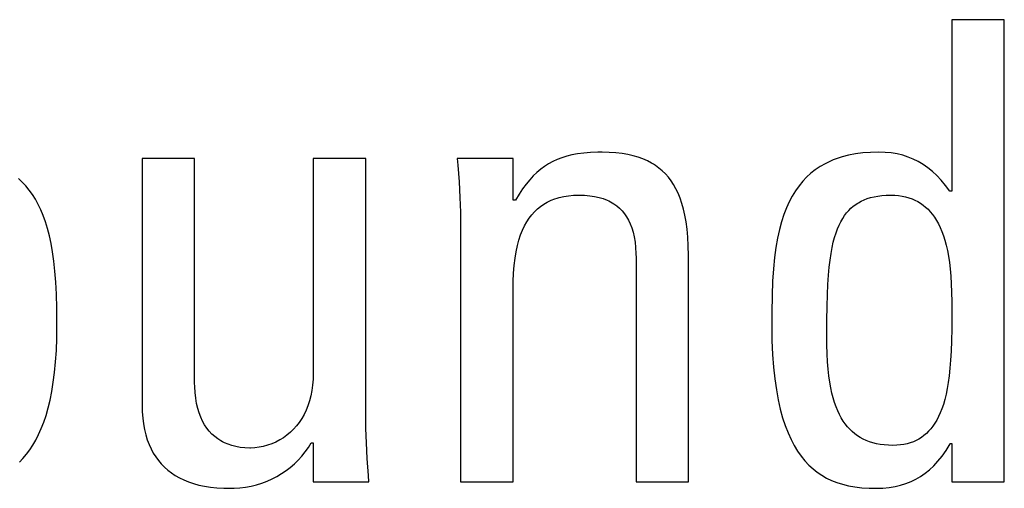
# Model space of a CAD drawing. Header units: millimetres. Extents: x -844 to -217, y -125 to 557.
# Tile 36 of 178: x -588.63 to -585.11, y 171.88 to 173.55. Entities that reach past the tile are written whole.
import ezdxf

# ---------------------------------------------------------------- set-up
doc = ezdxf.new("R2010")
doc.units = ezdxf.units.MM
doc.header["$LTSCALE"] = 23.1
doc.layers.add('R912005577_AM_0', color=7, linetype='CONTINUOUS')

msp = doc.modelspace()

# ---------------------------------------------------------------- linework, layer by layer
at = {"layer": 'R912005577_AM_0', "color": 7}
for p, q in [((-585.1069, 173.5536), (-585.2949, 173.5536)), ((-585.2949, 173.5536), (-585.2949, 172.9391)), ((-585.1069, 171.898), (-585.1069, 173.5536)), ((-586.6734, 173.0645), (-586.691, 173.059)), ((-586.6546, 173.0691), (-586.6734, 173.0645)), ((-586.6344, 173.0729), (-586.6546, 173.0691)), ((-586.6124, 173.0758), (-586.6344, 173.0729)), ((-586.5884, 173.0778), (-586.6124, 173.0758)), ((-586.5619, 173.0789), (-586.5884, 173.0778)), ((-586.5469, 173.079), (-586.5619, 173.0789)), ((-586.5213, 173.0785), (-586.5469, 173.079)), ((-586.4974, 173.0768), (-586.5213, 173.0785)), ((-586.4752, 173.0742), (-586.4974, 173.0768)), ((-586.4545, 173.0707), (-586.4752, 173.0742)), ((-586.4352, 173.0662), (-586.4545, 173.0707)), ((-586.4172, 173.0609), (-586.4352, 173.0662)), ((-585.6873, 173.0621), (-585.7089, 173.0551)), ((-585.6643, 173.068), (-585.6873, 173.0621)), ((-585.6397, 173.0727), (-585.6643, 173.068)), ((-585.6137, 173.0762), (-585.6397, 173.0727)), ((-585.5859, 173.0783), (-585.6137, 173.0762)), ((-585.5563, 173.079), (-585.5859, 173.0783)), ((-585.5333, 173.0783), (-585.5563, 173.079)), ((-585.5115, 173.0762), (-585.5333, 173.0783)), ((-585.4906, 173.0727), (-585.5115, 173.0762)), ((-585.4706, 173.0678), (-585.4906, 173.0727)), ((-585.4514, 173.0616), (-585.4706, 173.0678)), ((-588.0052, 173.056), (-588.1932, 173.056)), ((-588.1932, 173.056), (-588.1932, 172.1732)), ((-588.0052, 172.2535), (-588.0052, 173.056)), ((-587.3929, 173.056), (-587.581, 173.056)), ((-587.581, 173.056), (-587.581, 172.2879)), ((-587.3929, 172.1388), (-587.3929, 173.056)), ((-586.8656, 173.056), (-587.0651, 173.056)), ((-587.0651, 173.056), (-587.0631, 173.0327)), ((-587.0631, 173.0327), (-587.0588, 172.9725)), ((-586.8656, 172.907), (-586.8656, 173.056)), ((-586.7527, 173.0283), (-586.7665, 173.0181)), ((-586.7382, 173.0374), (-586.7527, 173.0283)), ((-586.7233, 173.0455), (-586.7382, 173.0374)), ((-586.7076, 173.0527), (-586.7233, 173.0455)), ((-586.691, 173.059), (-586.7076, 173.0527)), ((-586.4004, 173.0548), (-586.4172, 173.0609)), ((-586.3846, 173.0479), (-586.4004, 173.0548)), ((-586.3699, 173.0401), (-586.3846, 173.0479)), ((-586.3629, 173.036), (-586.3699, 173.0401)), ((-586.3561, 173.0316), (-586.3629, 173.036)), ((-586.3433, 173.0223), (-586.3561, 173.0316)), ((-585.7665, 173.0273), (-585.7834, 173.0158)), ((-585.7485, 173.0376), (-585.7665, 173.0273)), ((-585.7293, 173.0469), (-585.7485, 173.0376)), ((-585.7193, 173.0511), (-585.7293, 173.0469)), ((-585.7089, 173.0551), (-585.7193, 173.0511)), ((-585.4329, 173.0541), (-585.4514, 173.0616)), ((-585.415, 173.0452), (-585.4329, 173.0541)), ((-585.3977, 173.035), (-585.415, 173.0452)), ((-585.3809, 173.0232), (-585.3977, 173.035)), ((-586.7931, 172.9942), (-586.8059, 172.9803)), ((-586.78, 173.0068), (-586.7931, 172.9942)), ((-586.7665, 173.0181), (-586.78, 173.0068)), ((-586.3312, 173.0122), (-586.3433, 173.0223)), ((-586.32, 173.0012), (-586.3312, 173.0122)), ((-586.3095, 172.9893), (-586.32, 173.0012)), ((-585.7994, 173.0033), (-585.8144, 172.9895)), ((-585.7834, 173.0158), (-585.7994, 173.0033)), ((-585.3645, 173.01), (-585.3809, 173.0232)), ((-585.3484, 172.995), (-585.3645, 173.01)), ((-585.3326, 172.9783), (-585.3484, 172.995)), ((-588.6223, 172.9722), (-588.6359, 172.9853)), ((-588.6095, 172.9582), (-588.6223, 172.9722)), ((-588.5974, 172.9433), (-588.6095, 172.9582)), ((-587.0588, 172.9725), (-587.0559, 172.9168)), ((-586.8186, 172.9648), (-586.8312, 172.9476)), ((-586.8059, 172.9803), (-586.8186, 172.9648)), ((-586.2997, 172.9766), (-586.3095, 172.9893)), ((-586.2906, 172.9628), (-586.2997, 172.9766)), ((-586.2822, 172.9479), (-586.2906, 172.9628)), ((-585.8418, 172.9585), (-585.8542, 172.941)), ((-585.8285, 172.9747), (-585.8418, 172.9585)), ((-585.8144, 172.9895), (-585.8285, 172.9747)), ((-585.317, 172.9597), (-585.3326, 172.9783)), ((-585.3018, 172.9391), (-585.317, 172.9597)), ((-588.586, 172.9273), (-588.5974, 172.9433)), ((-588.5753, 172.9102), (-588.586, 172.9273)), ((-586.8437, 172.9284), (-586.8564, 172.907)), ((-586.8312, 172.9476), (-586.8437, 172.9284)), ((-586.6841, 172.9204), (-586.667, 172.9231)), ((-586.667, 172.9231), (-586.6488, 172.9248)), ((-586.6488, 172.9248), (-586.6294, 172.9253)), ((-586.6294, 172.9253), (-586.6092, 172.9248)), ((-586.6092, 172.9248), (-586.5906, 172.9231)), ((-586.5906, 172.9231), (-586.5734, 172.9205)), ((-586.2744, 172.9318), (-586.2822, 172.9479)), ((-586.2673, 172.9144), (-586.2744, 172.9318)), ((-585.8658, 172.9221), (-585.8767, 172.9017)), ((-585.8542, 172.941), (-585.8658, 172.9221)), ((-585.573, 172.9196), (-585.5594, 172.922)), ((-585.5594, 172.922), (-585.5449, 172.9238)), ((-585.5449, 172.9238), (-585.5294, 172.9249)), ((-585.5294, 172.9249), (-585.5128, 172.9253)), ((-585.5128, 172.9253), (-585.4986, 172.9249)), ((-585.4986, 172.9249), (-585.4852, 172.9238)), ((-585.4852, 172.9238), (-585.4723, 172.9219)), ((-585.4723, 172.9219), (-585.4661, 172.9207)), ((-585.2949, 172.9391), (-585.3018, 172.9391)), ((-588.5653, 172.892), (-588.5753, 172.9102)), ((-588.5559, 172.8726), (-588.5653, 172.892)), ((-587.0559, 172.9168), (-587.0541, 172.8647)), ((-586.8564, 172.907), (-586.8656, 172.907)), ((-586.7671, 172.8847), (-586.7553, 172.8929)), ((-586.7553, 172.8929), (-586.7428, 172.9002)), ((-586.7428, 172.9002), (-586.7295, 172.9066)), ((-586.7295, 172.9066), (-586.7153, 172.9122)), ((-586.7153, 172.9122), (-586.7078, 172.9146)), ((-586.7078, 172.9146), (-586.7002, 172.9168)), ((-586.7002, 172.9168), (-586.6841, 172.9204)), ((-586.5734, 172.9205), (-586.5574, 172.917)), ((-586.5574, 172.917), (-586.5427, 172.9126)), ((-586.5427, 172.9126), (-586.529, 172.9073)), ((-586.529, 172.9073), (-586.5226, 172.9043)), ((-586.5226, 172.9043), (-586.5164, 172.9012)), ((-586.5164, 172.9012), (-586.5047, 172.8943)), ((-586.5047, 172.8943), (-586.4939, 172.8866)), ((-586.4939, 172.8866), (-586.484, 172.8781)), ((-586.2609, 172.8957), (-586.2673, 172.9144)), ((-586.2552, 172.8753), (-586.2609, 172.8957)), ((-585.8767, 172.9017), (-585.8867, 172.8795)), ((-585.6476, 172.8854), (-585.6387, 172.8921)), ((-585.6387, 172.8921), (-585.634, 172.8952)), ((-585.634, 172.8952), (-585.6293, 172.8982)), ((-585.6293, 172.8982), (-585.6193, 172.9036)), ((-585.6193, 172.9036), (-585.6087, 172.9085)), ((-585.6087, 172.9085), (-585.5975, 172.9128)), ((-585.5975, 172.9128), (-585.5856, 172.9165)), ((-585.5856, 172.9165), (-585.573, 172.9196)), ((-585.4661, 172.9207), (-585.4601, 172.9193)), ((-585.4601, 172.9193), (-585.4484, 172.916)), ((-585.4484, 172.916), (-585.4373, 172.9121)), ((-585.4373, 172.9121), (-585.4266, 172.9075)), ((-585.4266, 172.9075), (-585.4165, 172.9022)), ((-585.4165, 172.9022), (-585.4067, 172.8963)), ((-585.4067, 172.8963), (-585.3974, 172.8897)), ((-585.3974, 172.8897), (-585.3885, 172.8824)), ((-588.5472, 172.8517), (-588.5559, 172.8726)), ((-588.5391, 172.8294), (-588.5472, 172.8517)), ((-587.0541, 172.8647), (-587.0536, 172.8152)), ((-586.8077, 172.8426), (-586.7985, 172.8546)), ((-586.7985, 172.8546), (-586.7887, 172.8656)), ((-586.7887, 172.8656), (-586.7782, 172.8757)), ((-586.7782, 172.8757), (-586.7671, 172.8847)), ((-586.484, 172.8781), (-586.4749, 172.8688)), ((-586.4749, 172.8688), (-586.4666, 172.8586)), ((-586.4666, 172.8586), (-586.4589, 172.8475)), ((-586.2502, 172.8533), (-586.2552, 172.8753)), ((-586.2459, 172.8293), (-586.2502, 172.8533)), ((-585.896, 172.8556), (-585.9044, 172.8297)), ((-585.8867, 172.8795), (-585.896, 172.8556)), ((-585.6855, 172.8414), (-585.6787, 172.8518)), ((-585.6787, 172.8518), (-585.6715, 172.8613)), ((-585.6715, 172.8613), (-585.664, 172.87)), ((-585.664, 172.87), (-585.656, 172.878)), ((-585.656, 172.878), (-585.6476, 172.8854)), ((-585.3885, 172.8824), (-585.38, 172.8744)), ((-585.38, 172.8744), (-585.3718, 172.8656)), ((-585.3718, 172.8656), (-585.364, 172.8561)), ((-585.364, 172.8561), (-585.3566, 172.8457)), ((-588.5317, 172.8054), (-588.5391, 172.8294)), ((-587.0536, 172.8152), (-587.0536, 171.898)), ((-586.8242, 172.8151), (-586.8162, 172.8294)), ((-586.8162, 172.8294), (-586.8077, 172.8426)), ((-586.4589, 172.8475), (-586.4521, 172.8355)), ((-586.4521, 172.8355), (-586.4459, 172.8223)), ((-586.4459, 172.8223), (-586.4404, 172.8081)), ((-586.2424, 172.8032), (-586.2459, 172.8293)), ((-585.9044, 172.8297), (-585.912, 172.8017)), ((-585.7038, 172.8045), (-585.6981, 172.8179)), ((-585.6981, 172.8179), (-585.692, 172.8301)), ((-585.692, 172.8301), (-585.6855, 172.8414)), ((-585.3566, 172.8457), (-585.3495, 172.8345)), ((-585.3495, 172.8345), (-585.3427, 172.8224)), ((-585.3427, 172.8224), (-585.3363, 172.8092)), ((-588.525, 172.7796), (-588.5317, 172.8054)), ((-586.8444, 172.7643), (-586.8383, 172.7826)), ((-586.8383, 172.7826), (-586.8316, 172.7995)), ((-586.8316, 172.7995), (-586.8242, 172.8151)), ((-586.4404, 172.8081), (-586.4358, 172.7925)), ((-586.4358, 172.7925), (-586.4319, 172.7757)), ((-586.2398, 172.7747), (-586.2424, 172.8032)), ((-585.912, 172.8017), (-585.9187, 172.7711)), ((-585.7143, 172.7739), (-585.7092, 172.7898)), ((-585.7092, 172.7898), (-585.7038, 172.8045)), ((-585.3363, 172.8092), (-585.3303, 172.7951)), ((-585.3303, 172.7951), (-585.3247, 172.7799)), ((-588.519, 172.7518), (-588.525, 172.7796)), ((-588.5136, 172.7217), (-588.519, 172.7518)), ((-586.8498, 172.7443), (-586.8444, 172.7643)), ((-586.4319, 172.7757), (-586.4288, 172.7573)), ((-586.4288, 172.7573), (-586.4267, 172.7374)), ((-586.2381, 172.7434), (-586.2398, 172.7747)), ((-585.9187, 172.7711), (-585.9245, 172.7379)), ((-585.7233, 172.7372), (-585.719, 172.7564)), ((-585.719, 172.7564), (-585.7143, 172.7739)), ((-585.3247, 172.7799), (-585.3195, 172.7634)), ((-585.3195, 172.7634), (-585.3147, 172.7458)), ((-585.3147, 172.7458), (-585.3104, 172.7268)), ((-588.5091, 172.689), (-588.5136, 172.7217)), ((-586.8584, 172.6992), (-586.8544, 172.7227)), ((-586.8544, 172.7227), (-586.8498, 172.7443)), ((-586.4267, 172.7374), (-586.4255, 172.7157)), ((-586.4255, 172.7157), (-586.4253, 172.7006)), ((-586.2373, 172.7089), (-586.2381, 172.7434)), ((-585.9245, 172.7379), (-585.9294, 172.7015)), ((-585.7307, 172.6927), (-585.7272, 172.716)), ((-585.7272, 172.716), (-585.7233, 172.7372)), ((-585.3104, 172.7268), (-585.3066, 172.7064)), ((-588.5052, 172.6533), (-588.5091, 172.689)), ((-586.8615, 172.6737), (-586.8584, 172.6992)), ((-586.4253, 172.7006), (-586.4253, 171.898)), ((-586.2373, 171.898), (-586.2373, 172.7089)), ((-585.9294, 172.7015), (-585.9333, 172.6614)), ((-585.7338, 172.6668), (-585.7307, 172.6927)), ((-585.3066, 172.7064), (-585.3033, 172.6845)), ((-585.3033, 172.6845), (-585.3005, 172.6609)), ((-588.5022, 172.614), (-588.5052, 172.6533)), ((-586.8651, 172.6154), (-586.8638, 172.6459)), ((-586.8638, 172.6459), (-586.8615, 172.6737)), ((-585.9333, 172.6614), (-585.9363, 172.6167)), ((-585.7365, 172.638), (-585.7338, 172.6668)), ((-585.3005, 172.6609), (-585.2982, 172.6354)), ((-588.5, 172.5702), (-588.5022, 172.614)), ((-586.8656, 172.5836), (-586.8651, 172.6154)), ((-585.9363, 172.6167), (-585.9382, 172.5658)), ((-585.7403, 172.5689), (-585.7387, 172.6056)), ((-585.7387, 172.6056), (-585.7365, 172.638)), ((-585.2982, 172.6354), (-585.2966, 172.6078)), ((-585.2966, 172.6078), (-585.2955, 172.5775)), ((-588.4986, 172.5207), (-588.5, 172.5702)), ((-586.8656, 171.898), (-586.8656, 172.5836)), ((-585.7415, 172.5267), (-585.7403, 172.5689)), ((-585.2955, 172.5775), (-585.2949, 172.5436)), ((-585.9382, 172.5658), (-585.9391, 172.5054)), ((-585.2949, 172.5436), (-585.2949, 172.524)), ((-588.4981, 172.4626), (-588.4986, 172.5207)), ((-585.9391, 172.5054), (-585.9393, 172.4575)), ((-585.742, 172.477), (-585.7415, 172.5267)), ((-585.2949, 172.4998), (-585.2952, 172.4462)), ((-585.2949, 172.524), (-585.2949, 172.4998)), ((-585.7421, 172.4552), (-585.742, 172.477)), ((-588.4986, 172.4129), (-588.4981, 172.4598)), ((-588.4981, 172.4598), (-588.4981, 172.4626)), ((-585.9393, 172.4575), (-585.9386, 172.4043)), ((-585.742, 172.4279), (-585.7421, 172.4552)), ((-585.7417, 172.3894), (-585.742, 172.4279)), ((-585.2952, 172.4462), (-585.2959, 172.4034)), ((-588.5003, 172.3691), (-588.4986, 172.4129)), ((-585.9386, 172.4043), (-585.9365, 172.3549)), ((-585.2959, 172.4034), (-585.2972, 172.3667)), ((-588.503, 172.3283), (-588.5003, 172.3691)), ((-585.7408, 172.3569), (-585.7417, 172.3894)), ((-585.2972, 172.3667), (-585.299, 172.3342)), ((-588.5067, 172.2903), (-588.503, 172.3283)), ((-585.9365, 172.3549), (-585.9331, 172.3092)), ((-585.7393, 172.3281), (-585.7408, 172.3569)), ((-585.7373, 172.3019), (-585.7393, 172.3281)), ((-585.299, 172.3342), (-585.3014, 172.305)), ((-588.5112, 172.255), (-588.5067, 172.2903)), ((-587.581, 172.2879), (-587.5815, 172.2659)), ((-585.9331, 172.3092), (-585.9285, 172.2669)), ((-585.7347, 172.278), (-585.7373, 172.3019)), ((-585.3014, 172.305), (-585.3042, 172.2785)), ((-588.5166, 172.222), (-588.5112, 172.255)), ((-588.0049, 172.2392), (-588.0052, 172.2535)), ((-587.5815, 172.2659), (-587.5832, 172.2449)), ((-585.9285, 172.2669), (-585.9229, 172.2278)), ((-585.7317, 172.2559), (-585.7347, 172.278)), ((-585.7281, 172.2354), (-585.7317, 172.2559)), ((-585.3075, 172.2543), (-585.3112, 172.2322)), ((-585.3042, 172.2785), (-585.3075, 172.2543)), ((-588.5227, 172.1914), (-588.5166, 172.222)), ((-588.0037, 172.2179), (-588.0049, 172.2392)), ((-588.0014, 172.1978), (-588.0037, 172.2179)), ((-587.5859, 172.2249), (-587.5897, 172.2059)), ((-587.5832, 172.2449), (-587.5859, 172.2249)), ((-585.9229, 172.2278), (-585.9163, 172.1917)), ((-585.724, 172.2164), (-585.7281, 172.2354)), ((-585.7195, 172.1988), (-585.724, 172.2164)), ((-585.3112, 172.2322), (-585.3154, 172.2118)), ((-588.5296, 172.163), (-588.5227, 172.1914)), ((-587.9982, 172.179), (-588.0014, 172.1978)), ((-587.5943, 172.1879), (-587.6, 172.1708)), ((-587.5897, 172.2059), (-587.5943, 172.1879)), ((-585.9163, 172.1917), (-585.9087, 172.1585)), ((-585.7145, 172.1824), (-585.7195, 172.1988)), ((-585.7091, 172.1672), (-585.7145, 172.1824)), ((-585.32, 172.1931), (-585.325, 172.1759)), ((-585.3154, 172.2118), (-585.32, 172.1931)), ((-588.5372, 172.1365), (-588.5296, 172.163)), ((-588.1932, 172.1732), (-588.1926, 172.1494)), ((-588.1926, 172.1494), (-588.191, 172.1269)), ((-587.994, 172.1615), (-587.9982, 172.179)), ((-587.989, 172.1451), (-587.994, 172.1615)), ((-587.6064, 172.1546), (-587.6138, 172.1393)), ((-587.6, 172.1708), (-587.6064, 172.1546)), ((-585.9087, 172.1585), (-585.9003, 172.1279)), ((-585.7033, 172.153), (-585.7091, 172.1672)), ((-585.697, 172.1398), (-585.7033, 172.153)), ((-585.3304, 172.16), (-585.3362, 172.1454)), ((-585.325, 172.1759), (-585.3304, 172.16)), ((-588.5542, 172.0891), (-588.5454, 172.1119)), ((-588.5454, 172.1119), (-588.5372, 172.1365)), ((-588.191, 172.1269), (-588.1883, 172.1057)), ((-587.9832, 172.1298), (-587.989, 172.1451)), ((-587.9767, 172.1157), (-587.9832, 172.1298)), ((-587.9694, 172.1026), (-587.9767, 172.1157)), ((-587.631, 172.1113), (-587.6408, 172.0986)), ((-587.622, 172.1249), (-587.631, 172.1113)), ((-587.6138, 172.1393), (-587.622, 172.1249)), ((-587.3923, 172.0896), (-587.3929, 172.1388)), ((-585.9003, 172.1279), (-585.891, 172.0997)), ((-585.6904, 172.1275), (-585.697, 172.1398)), ((-585.6834, 172.1162), (-585.6904, 172.1275)), ((-585.676, 172.1056), (-585.6834, 172.1162)), ((-585.3487, 172.1196), (-585.3554, 172.1082)), ((-585.3422, 172.132), (-585.3487, 172.1196)), ((-585.3362, 172.1454), (-585.3422, 172.132)), ((-588.5637, 172.0678), (-588.5542, 172.0891)), ((-588.1883, 172.1057), (-588.1847, 172.0856)), ((-588.1847, 172.0856), (-588.1802, 172.0668)), ((-587.9614, 172.0906), (-587.9694, 172.1026)), ((-587.9527, 172.0795), (-587.9614, 172.0906)), ((-587.9433, 172.0694), (-587.9527, 172.0795)), ((-587.6627, 172.0758), (-587.6747, 172.0657)), ((-587.6514, 172.0868), (-587.6627, 172.0758)), ((-587.6408, 172.0986), (-587.6514, 172.0868)), ((-587.3906, 172.0375), (-587.3923, 172.0896)), ((-585.891, 172.0997), (-585.881, 172.0739)), ((-585.6681, 172.0958), (-585.676, 172.1056)), ((-585.6599, 172.0867), (-585.6681, 172.0958)), ((-585.6513, 172.0784), (-585.6599, 172.0867)), ((-585.6422, 172.0707), (-585.6513, 172.0784)), ((-585.3777, 172.0794), (-585.3859, 172.0714)), ((-585.37, 172.0881), (-585.3777, 172.0794)), ((-585.3625, 172.0977), (-585.37, 172.0881)), ((-585.3554, 172.1082), (-585.3625, 172.0977)), ((-588.5844, 172.0298), (-588.5738, 172.0481)), ((-588.5738, 172.0481), (-588.5637, 172.0678)), ((-588.1802, 172.0668), (-588.1748, 172.049)), ((-588.1748, 172.049), (-588.1685, 172.0322)), ((-587.9333, 172.0603), (-587.9433, 172.0694)), ((-587.9225, 172.052), (-587.9333, 172.0603)), ((-587.911, 172.0447), (-587.9225, 172.052)), ((-587.905, 172.0413), (-587.911, 172.0447)), ((-587.8988, 172.0382), (-587.905, 172.0413)), ((-587.7147, 172.041), (-587.7292, 172.0347)), ((-587.7008, 172.0483), (-587.7147, 172.041)), ((-587.6874, 172.0565), (-587.7008, 172.0483)), ((-587.6747, 172.0657), (-587.6874, 172.0565)), ((-585.881, 172.0739), (-585.8702, 172.0501)), ((-585.8702, 172.0501), (-585.8588, 172.0284)), ((-585.6327, 172.0637), (-585.6422, 172.0707)), ((-585.6227, 172.0573), (-585.6327, 172.0637)), ((-585.6122, 172.0515), (-585.6227, 172.0573)), ((-585.6012, 172.0464), (-585.6122, 172.0515)), ((-585.5896, 172.0418), (-585.6012, 172.0464)), ((-585.5773, 172.0379), (-585.5896, 172.0418)), ((-585.4325, 172.0419), (-585.4433, 172.0379)), ((-585.4223, 172.0464), (-585.4325, 172.0419)), ((-585.4126, 172.0517), (-585.4223, 172.0464)), ((-585.4033, 172.0575), (-585.4126, 172.0517)), ((-585.3944, 172.0641), (-585.4033, 172.0575)), ((-585.3859, 172.0714), (-585.3944, 172.0641)), ((-588.6074, 171.9971), (-588.5956, 172.0128)), ((-588.5956, 172.0128), (-588.5844, 172.0298)), ((-588.1685, 172.0322), (-588.1614, 172.0165)), ((-588.1614, 172.0165), (-588.1534, 172.0016)), ((-587.8858, 172.0327), (-587.8988, 172.0382)), ((-587.872, 172.0281), (-587.8858, 172.0327)), ((-587.8574, 172.0244), (-587.872, 172.0281)), ((-587.8419, 172.0217), (-587.8574, 172.0244)), ((-587.8254, 172.0201), (-587.8419, 172.0217)), ((-587.808, 172.0195), (-587.8254, 172.0201)), ((-587.8058, 172.0195), (-587.808, 172.0195)), ((-587.7904, 172.0203), (-587.8058, 172.0195)), ((-587.7748, 172.0222), (-587.7904, 172.0203)), ((-587.7594, 172.0252), (-587.7748, 172.0222)), ((-587.7441, 172.0294), (-587.7594, 172.0252)), ((-587.7292, 172.0347), (-587.7441, 172.0294)), ((-587.6217, 171.9903), (-587.6096, 172.0053)), ((-587.6096, 172.0053), (-587.5982, 172.0212)), ((-587.5982, 172.0212), (-587.5878, 172.0379)), ((-587.5878, 172.0379), (-587.581, 172.0379)), ((-587.581, 172.0379), (-587.581, 171.898)), ((-587.3877, 171.9817), (-587.3906, 172.0375)), ((-585.8588, 172.0284), (-585.8467, 172.0084)), ((-585.8467, 172.0084), (-585.8339, 171.9902)), ((-585.5645, 172.0347), (-585.5773, 172.0379)), ((-585.5509, 172.0321), (-585.5645, 172.0347)), ((-585.5367, 172.0303), (-585.5509, 172.0321)), ((-585.5217, 172.0291), (-585.5367, 172.0303)), ((-585.5059, 172.0287), (-585.5217, 172.0291)), ((-585.492, 172.0291), (-585.5059, 172.0287)), ((-585.4789, 172.0303), (-585.492, 172.0291)), ((-585.4664, 172.0321), (-585.4789, 172.0303)), ((-585.4545, 172.0347), (-585.4664, 172.0321)), ((-585.4433, 172.0379), (-585.4545, 172.0347)), ((-585.3297, 171.9906), (-585.3151, 172.011)), ((-585.3151, 172.011), (-585.3005, 172.0339)), ((-585.3005, 172.0339), (-585.2995, 172.0356)), ((-585.2995, 172.0356), (-585.2949, 172.0356)), ((-585.2949, 172.0356), (-585.2949, 171.898)), ((-588.6328, 171.9691), (-588.6198, 171.9825)), ((-588.6198, 171.9825), (-588.6074, 171.9971)), ((-588.1534, 172.0016), (-588.1447, 171.9877)), ((-588.1447, 171.9877), (-588.1351, 171.9746)), ((-588.1351, 171.9746), (-588.1247, 171.9623)), ((-587.6484, 171.9626), (-587.6347, 171.976)), ((-587.6347, 171.976), (-587.6217, 171.9903)), ((-587.3833, 171.9209), (-587.3877, 171.9817)), ((-585.8339, 171.9902), (-585.8205, 171.9737)), ((-585.8205, 171.9737), (-585.8064, 171.9586)), ((-585.3595, 171.9562), (-585.3445, 171.9724)), ((-585.3445, 171.9724), (-585.3297, 171.9906)), ((-588.1247, 171.9623), (-588.1135, 171.9508)), ((-588.1135, 171.9508), (-588.1015, 171.9401)), ((-588.1015, 171.9401), (-588.0885, 171.9302)), ((-587.6941, 171.9276), (-587.6782, 171.9384)), ((-587.6782, 171.9384), (-587.6629, 171.95)), ((-587.6629, 171.95), (-587.6484, 171.9626)), ((-585.8064, 171.9586), (-585.7917, 171.945)), ((-585.7917, 171.945), (-585.7762, 171.9327)), ((-585.3905, 171.929), (-585.3748, 171.9418)), ((-585.3748, 171.9418), (-585.3595, 171.9562)), ((-588.0885, 171.9302), (-588.0747, 171.921)), ((-588.0747, 171.921), (-588.0599, 171.9126)), ((-588.0599, 171.9126), (-588.0441, 171.905)), ((-588.0441, 171.905), (-588.0273, 171.8982)), ((-587.7644, 171.8941), (-587.746, 171.901)), ((-587.746, 171.901), (-587.728, 171.9089)), ((-587.728, 171.9089), (-587.7108, 171.9178)), ((-587.7108, 171.9178), (-587.6941, 171.9276)), ((-587.3815, 171.898), (-587.3833, 171.9209)), ((-585.7762, 171.9327), (-585.76, 171.9218)), ((-585.76, 171.9218), (-585.743, 171.912)), ((-585.743, 171.912), (-585.725, 171.9033)), ((-585.725, 171.9033), (-585.7061, 171.8959)), ((-585.4589, 171.892), (-585.4407, 171.8993)), ((-585.4407, 171.8993), (-585.4233, 171.9079)), ((-585.4233, 171.9079), (-585.4066, 171.9177)), ((-585.4066, 171.9177), (-585.3905, 171.929)), ((-588.0273, 171.8982), (-588.0094, 171.8922)), ((-588.0094, 171.8922), (-587.9903, 171.887)), ((-587.9903, 171.887), (-587.9701, 171.8827)), ((-587.9701, 171.8827), (-587.9485, 171.8793)), ((-587.9485, 171.8793), (-587.9256, 171.8769)), ((-587.9256, 171.8769), (-587.9013, 171.8755)), ((-587.9013, 171.8755), (-587.8814, 171.8751)), ((-587.8814, 171.8751), (-587.8641, 171.8755)), ((-587.8641, 171.8755), (-587.8434, 171.877)), ((-587.8434, 171.877), (-587.823, 171.8797)), ((-587.823, 171.8797), (-587.803, 171.8834)), ((-587.803, 171.8834), (-587.7835, 171.8882)), ((-587.7835, 171.8882), (-587.7644, 171.8941)), ((-587.581, 171.898), (-587.3815, 171.898)), ((-587.0536, 171.898), (-586.8656, 171.898)), ((-586.4253, 171.898), (-586.2373, 171.898)), ((-585.7061, 171.8959), (-585.686, 171.8895)), ((-585.686, 171.8895), (-585.6646, 171.8843)), ((-585.6646, 171.8843), (-585.6418, 171.8802)), ((-585.6418, 171.8802), (-585.6172, 171.8773)), ((-585.6172, 171.8773), (-585.5904, 171.8756)), ((-585.5904, 171.8756), (-585.5655, 171.8751)), ((-585.5655, 171.8751), (-585.5415, 171.8758)), ((-585.5415, 171.8758), (-585.5191, 171.8779)), ((-585.5191, 171.8779), (-585.4979, 171.8814)), ((-585.4979, 171.8814), (-585.4779, 171.8861)), ((-585.4779, 171.8861), (-585.4589, 171.892)), ((-585.2949, 171.898), (-585.1069, 171.898))]:
    msp.add_line(p, q, dxfattribs=at)

doc.saveas('drawing.dxf')
